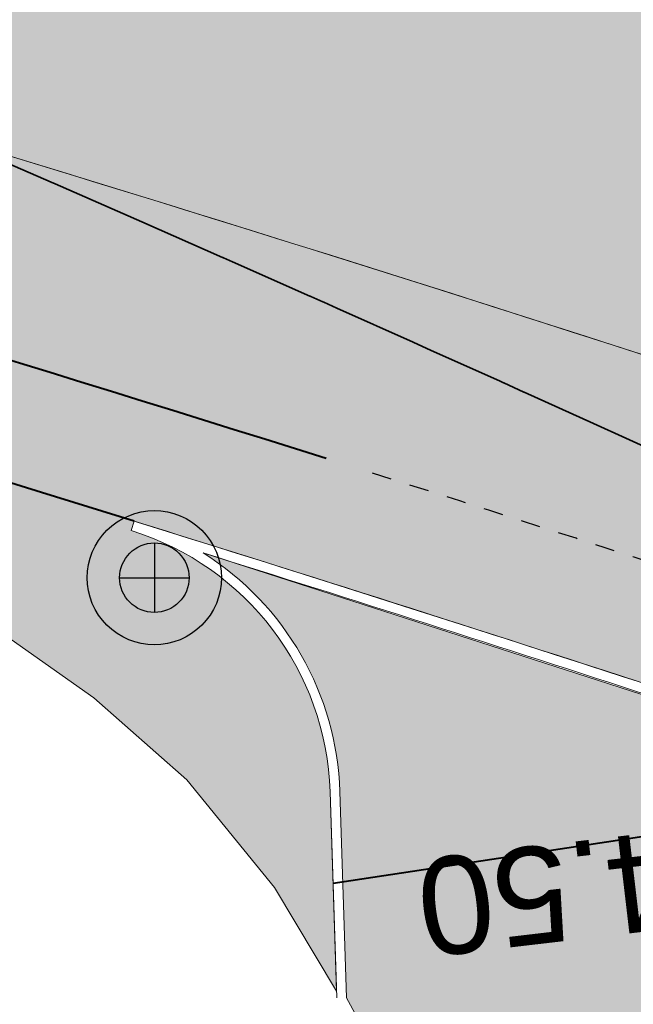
# Model space of a CAD drawing. Header units: metres. Extents: x 538891 to 1080079, y 6588829 to 13178720.
# Tile 228 of 256: x 539660.05 to 539666.34, y 6589355 to 6589365.09. Entities that reach past the tile are written whole.
import ezdxf

# ---------------------------------------------------------------- set-up
doc = ezdxf.new("R2010")
doc.units = ezdxf.units.M
doc.header["$LTSCALE"] = 0.4
doc.linetypes.add('#16_019061_PP_TL_liiklusskeem$0$VIA31', pattern=[1, 0.5, -0.5])
doc.layers.add('KOLDE PST', color=7, linetype='Continuous')
doc.styles.add('Swis721 Lt BT', font='swissl.ttf')

# ---------------------------------------------------------------- blocks, each defined once
blk = doc.blocks.new('#9_019061_PP_TL (2D)')
at = {"linetype": 'Continuous', "lineweight": 0, "true_color": 0xffdf7f}
h = blk.add_hatch(color=41, dxfattribs=at)
edge = h.paths.add_edge_path()
edge.add_arc((539039.4154101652, 6589463.244350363), 48.29997429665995, 66.57314219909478, 76.14185816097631, ccw=False)
edge.add_line((539058.6184198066, 6589507.562878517), (539066.0345749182, 6589504.349493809))
edge.add_arc((539086.589352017, 6589551.787756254), 51.69997684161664, 246.5731409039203, 263.6668443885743)
edge.add_line((539080.8863548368, 6589500.403289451), (539120.7231832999, 6589495.981924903))
edge.add_arc((539112.6374951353, 6589423.129258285), 73.29999581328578, 66.82796386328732, 83.66684102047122, ccw=False)
edge.add_line((539141.4805500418, 6589490.515960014), (539168.781217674, 6589478.830647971))
edge.add_arc((539204.8645496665, 6589563.132979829), 91.70000002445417, 246.827964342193, 267.830195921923)
edge.add_line((539201.3926800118, 6589471.498727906), (539210.4155722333, 6589471.156865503))
edge.add_arc((539208.5868775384, 6589422.891496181), 48.29999999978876, 71.30953512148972, 87.83019592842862, ccw=False)
edge.add_line((539224.0648710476, 6589468.644329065), (539232.0216122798, 6589465.952596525))
edge.add_arc((539222.407951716, 6589437.534687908), 29.99999999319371, 32.623453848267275, 71.30953511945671, ccw=False)
edge.add_line((539247.6749051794, 6589453.708155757), (539249.0157836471, 6589451.613372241))
edge.add_line((539249.0157836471, 6589451.613372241), (539252.5125743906, 6589453.823353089))
edge.add_line((539252.5125743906, 6589453.823353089), (539252.222101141, 6589454.28296077))
edge.add_arc((539255.6034059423, 6589456.419959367), 3.999998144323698, 78.34070675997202, 212.2930555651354, ccw=False)
edge.add_line((539256.4117717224, 6589460.337424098), (539306.7314928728, 6589449.954046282))
edge.add_arc((539266.3134001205, 6589254.080679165), 199.9999954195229, 69.38189835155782, 78.34076937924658, ccw=False)
edge.add_arc((539390.1600926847, 6589583.253643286), 151.6999385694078, 249.3818962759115, 260.1262747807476)
edge.add_line((539364.146992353, 6589433.800674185), (539400.3056453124, 6589427.507063))
edge.add_arc((539374.8755807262, 6589281.403813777), 148.2998571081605, 76.54589760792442, 80.12627433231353, ccw=False)
edge.add_line((539409.3799683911, 6589425.633820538), (539415.6764660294, 6589424.127498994))
edge.add_line((539415.6764660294, 6589424.127498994), (539461.9164176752, 6589412.655971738))
edge.add_line((539461.9164176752, 6589412.655971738), (539501.0212698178, 6589403.156877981))
edge.add_arc((539453.8114742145, 6589208.80864604), 200.0000001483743, 68.66850267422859, 76.34653551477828, ccw=False)
edge.add_line((539526.5641454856, 6589395.106925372), (539542.9704975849, 6589388.699963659))
edge.add_arc((539635.0753794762, 6589624.553585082), 253.2000000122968, 248.6685026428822, 261.8880643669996)
edge.add_arc((539543.2849724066, 6588980.562303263), 397.2999999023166, 71.92422893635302, 81.88806437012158, ccw=False)
edge.add_arc((539703.1845637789, 6589464.417768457), 112.3042545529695, 250.96499781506, 252.4606867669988)
edge.add_arc((539871.3742939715, 6589937.521631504), 614.357186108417, 250.8007736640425, 252.2964588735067)
edge.add_line((539684.5532260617, 6589352.258749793), (539685.5730097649, 6589355.293153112))
edge.add_arc((539758.7057676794, 6589594.356928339), 249.9997778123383, 250.6606811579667, 252.9904383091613, ccw=False)
edge.add_arc((539543.2849724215, 6588980.562303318), 400.4999998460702, 70.66068219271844, 78.54997938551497)
edge.add_arc((539623.1864813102, 6589375.051845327), 2.00000000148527, 166.3465355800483, 258.5499793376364, ccw=False)
edge.add_line((539621.2429989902, 6589375.523943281), (539622.1456133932, 6589379.239729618))
edge.add_line((539622.1456133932, 6589379.239729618), (539618.2586487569, 6589380.18392553))
edge.add_line((539618.2586487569, 6589380.18392553), (539617.2645513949, 6589376.091531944))
edge.add_arc((539615.3210694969, 6589376.563629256), 1.999999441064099, 259.6901167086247, 346.3465505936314, ccw=False)
edge.add_arc((539543.2849725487, 6588980.562304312), 400.499998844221, 79.69013183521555, 81.88806437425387)
edge.add_arc((539635.0753794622, 6589624.553585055), 249.9999999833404, 248.668502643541, 261.88806437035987, ccw=False)
edge.add_line((539544.134540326, 6589391.680736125), (539527.7281882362, 6589398.087697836))
edge.add_arc((539453.8114743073, 6589208.808646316), 203.1999998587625, 68.66850266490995, 76.34653552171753)
edge.add_line((539501.7766265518, 6589406.266449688), (539462.6793608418, 6589415.763700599))
edge.add_line((539462.6793608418, 6589415.763700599), (539428.9086092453, 6589424.141782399))
edge.add_arc((539429.3901842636, 6589426.08293785), 1.999999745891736, 166.0669591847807, 256.06697375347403, ccw=False)
edge.add_line((539427.4490289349, 6589426.564513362), (539427.4851470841, 6589426.710100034))
edge.add_line((539427.4851470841, 6589426.710100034), (539423.6028358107, 6589427.673250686))
edge.add_line((539423.6028358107, 6589427.673250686), (539423.5765020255, 6589427.567103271))
edge.add_arc((539421.635346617, 6589428.048678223), 1.999999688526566, 256.5458904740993, 346.0669753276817, ccw=False)
edge.add_line((539421.170013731, 6589426.103565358), (539410.1245006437, 6589428.746001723))
edge.add_arc((539374.8755813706, 6589281.403816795), 151.4998540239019, 76.54589761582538, 80.12627434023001)
edge.add_line((539400.8543728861, 6589430.659664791), (539364.6957199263, 6589436.953275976))
edge.add_arc((539390.160108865, 6589583.253702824), 148.4999999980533, 248.6969164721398, 260.12627261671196, ccw=False)
edge.add_line((539336.2098552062, 6589444.900458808), (539332.5649809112, 6589446.321761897))
edge.add_arc((539259.5728721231, 6589259.245281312), 200.8119954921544, 68.68563534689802, 74.77494262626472)
edge.add_arc((539312.8319477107, 6589454.93936929), 1.999999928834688, 166.0669644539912, 254.8231364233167, ccw=False)
edge.add_line((539310.8907921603, 6589455.420944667), (539310.9409658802, 6589455.623187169))
edge.add_line((539310.9409658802, 6589455.623187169), (539305.9872836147, 6589456.852130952))
edge.add_line((539305.9872836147, 6589456.852130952), (539305.9427732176, 6589456.672716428))
edge.add_arc((539304.0016178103, 6589457.154291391), 1.999999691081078, 258.3407607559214, 346.0669749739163, ccw=False)
edge.add_line((539303.5974366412, 6589455.195558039), (539232.7135843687, 6589469.822304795))
edge.add_arc((539252.9225889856, 6589567.758824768), 99.99982906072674, 252.9836061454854, 258.3407738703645, ccw=False)
edge.add_arc((539208.5868928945, 6589422.891557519), 51.49993684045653, 72.9836072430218, 78.65987112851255)
edge.add_arc((539219.1067407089, 6589475.347024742), 1.999999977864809, 165.7554892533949, 258.6598684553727, ccw=False)
edge.add_line((539217.1682317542, 6589475.839145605), (539217.8961277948, 6589478.706394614))
edge.add_line((539217.8961277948, 6589478.706394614), (539213.0431669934, 6589479.910350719))
edge.add_line((539213.0431669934, 6589479.910350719), (539212.0202843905, 6589475.881122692))
edge.add_arc((539210.0817755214, 6589476.373243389), 1.9999998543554, 267.8301925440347, 345.7554932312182, ccw=False)
edge.add_line((539210.0060530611, 6589474.374677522), (539201.5138357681, 6589474.696433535))
edge.add_arc((539204.8645496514, 6589563.132979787), 88.499999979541, 246.8279643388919, 267.83019593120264, ccw=False)
edge.add_line((539170.0403961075, 6589481.772495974), (539142.7397284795, 6589493.457808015))
edge.add_arc((539112.6374951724, 6589423.129258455), 76.49999564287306, 66.82796385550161, 83.66684101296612)
edge.add_line((539121.0761738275, 6589499.162396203), (539081.2393453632, 6589503.58376075))
edge.add_arc((539086.5893523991, 6589551.787757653), 48.49997827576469, 246.573140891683, 263.6668443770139, ccw=False)
edge.add_line((539067.30682455, 6589507.285712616), (539059.8906694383, 6589510.499097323))
edge.add_arc((539039.4154784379, 6589463.244549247), 51.49976466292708, 66.5731240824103, 76.14187874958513)
edge.add_line((539051.7506227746, 6589513.245248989), (539050.9841624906, 6589510.138395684))
h = blk.add_hatch(color=41, dxfattribs=at)
edge = h.paths.add_edge_path()
edge.add_arc((539543.2849729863, 6588980.562305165), 400.4999979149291, 71.849144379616, 74.85824484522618, ccw=False)
edge.add_line((539668.0487255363, 6589361.133263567), (539669.0014671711, 6589365.027841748))
edge.add_line((539669.0014671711, 6589365.027841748), (539648.5793588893, 6589369.988646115))
edge.add_line((539648.5793588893, 6589369.988646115), (539647.898793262, 6589367.157955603))
at = {"linetype": 'Continuous', "lineweight": 0, "true_color": 0xadadad}
h = blk.add_hatch(color=253, dxfattribs=at)
edge = h.paths.add_edge_path()
edge.add_line((539666.737, 6589355.851), (539666.804685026, 6589356.058379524))
edge.add_arc((539668.7059785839, 6589355.437831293), 1.999999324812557, 89.90894936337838, 161.9242429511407, ccw=False)
edge.add_line((539668.7091568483, 6589357.437828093), (539661.9324995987, 6589359.627738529))
edge.add_arc((539660.3356551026, 6589357.088036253), 2.99999999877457, 1.8129009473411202, 57.8402635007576, ccw=False)
edge.add_line((539663.3341534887, 6589357.182943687), (539663.401, 6589355.071))
edge.add_line((539663.401, 6589355.071), (539664.1222112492, 6589353.744091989))
edge.add_line((539664.1222112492, 6589353.744091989), (539666.4336557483, 6589354.365876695))
edge.add_line((539666.4336557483, 6589354.365876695), (539666.5, 6589355.128))
edge.add_line((539666.5, 6589355.128), (539666.737, 6589355.851))
at = {"color": 5, "linetype": 'Continuous', "lineweight": 40, "true_color": 0x0000ff}
blk.add_line((539667.4653832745, 6589356.876900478), (539663.2639074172, 6589356.241318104), dxfattribs=at)
at = {"color": 41, "linetype": 'Continuous', "lineweight": 9, "true_color": 0xffdf7f, "flags": 128}
blk.add_lwpolyline([(539526.5641454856, 6589395.106925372), (539542.9704975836, 6589388.69996366, 0.05774527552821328), (539599.3469689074, 6589373.887032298, -0.04350284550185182), (539666.5570124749, 6589358.254365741, 0.006526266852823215), (539669.340540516, 6589357.334493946, 0.006526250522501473), (539684.5532260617, 6589352.258749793), (539685.5730097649, 6589355.293153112, -0.01016583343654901), (539675.9153432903, 6589358.463658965, 0.03443715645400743), (539622.7894551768, 6589373.091648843, -0.4255228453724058), (539621.2429989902, 6589375.523943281), (539622.1456133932, 6589379.239729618), (539618.2586487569, 6589380.18392553), (539617.2645513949, 6589376.091531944, -0.3972228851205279), (539614.9631257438, 6589374.595921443, 0.009590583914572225), (539599.798512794, 6589377.05501401, -0.05774527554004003), (539544.134540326, 6589391.680736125), (539527.7281882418, 6589398.087697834, 0.03351427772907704)], format="xyb", dxfattribs=at)
at = {"color": 5, "linetype": 'Continuous', "lineweight": 40, "true_color": 0x0000ff, "flags": 128}
blk.add_lwpolyline([(539661.2262258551, 6589359.952802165, 0.03997615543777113), (539599.3469688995, 6589373.887032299, -0.003720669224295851), (539595.6204911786, 6589374.446504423)], format="xyb", dxfattribs=at)
at = {"color": 41, "linetype": 'Continuous', "lineweight": 9, "true_color": 0xffdf7f, "flags": 128}
blk.add_lwpolyline([(539647.898793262, 6589367.157955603, -0.01313043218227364), (539668.0487255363, 6589361.133263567), (539669.0014671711, 6589365.027841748), (539648.5793588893, 6589369.988646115), (539647.898793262, 6589367.157955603)], format="xyb", close=True, dxfattribs=at)
at = {"color": 5, "linetype": 'Continuous', "lineweight": 35, "true_color": 0x0000ff, "flags": 128}
blk.add_lwpolyline([(539666.5923660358, 6589360.652337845), (539665.9326430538, 6589360.952816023), (539665.931179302, 6589360.953478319), (539665.2211714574, 6589361.274731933), (539665.218727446, 6589361.275840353), (539665.0145963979, 6589361.36841876), (539665.0100337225, 6589361.370488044), (539665.0099916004, 6589361.370506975), (539664.9761933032, 6589361.385697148), (539664.975342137, 6589361.386079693), (539664.263052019, 6589361.706208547), (539664.0921221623, 6589361.783211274), (539664.0921176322, 6589361.783213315), (539664.0860986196, 6589361.785924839), (539664.0855323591, 6589361.786177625), (539663.3035330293, 6589362.135273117), (539663.1679983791, 6589362.195920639), (539663.1679946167, 6589362.195922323), (539663.1608431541, 6589362.199122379), (539663.0349569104, 6589362.255077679), (539663.0279997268, 6589362.258170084), (539663.0275508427, 6589362.258369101), (539662.2342727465, 6589362.610076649), (539662.1408818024, 6589362.651306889), (539662.1408775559, 6589362.651308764), (539662.1334023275, 6589362.654608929), (539662.132949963, 6589362.654808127), (539661.3063928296, 6589363.018783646), (539661.3060715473, 6589363.018924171), (539660.4166395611, 6589363.407951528), (539660.3950125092, 6589363.417433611), (539660.3839398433, 6589363.422288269), (539660.377208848, 6589363.425239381), (539660.3770920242, 6589363.425290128), (539659.7683524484, 6589363.689722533)], dxfattribs=at)
at = {"color": 144, "linetype": 'Continuous', "lineweight": 9, "true_color": 0x007299, "flags": 128}
for points in [[(539669.3405402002, 6589357.334494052), (539666.5570124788, 6589358.25436574, 0.003520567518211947), (539661.2262258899, 6589359.952802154)], [(539663.3010500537, 6589355.06783642), (539663.2342035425, 6589357.179780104, 0.3197089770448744), (539661.1965401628, 6589359.857309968)], [(539663.401, 6589355.071), (539663.3341534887, 6589357.182943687, 0.2494548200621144), (539661.9324995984, 6589359.62773853)], [(539668.70915685, 6589357.437828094), (539666.5258097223, 6589358.159358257, 0.003035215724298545), (539661.9324996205, 6589359.627738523)]]:
    blk.add_lwpolyline(points, format="xyb", dxfattribs=at)
at = {"color": 251, "linetype": 'Continuous', "lineweight": 9, "true_color": 0x5b5b5b, "flags": 128}
blk.add_lwpolyline([(539666.737, 6589355.851), (539666.804685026, 6589356.058379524, -0.324993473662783), (539668.7091568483, 6589357.437828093), (539661.9324995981, 6589359.627738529, -0.249454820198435), (539663.3341534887, 6589357.182943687), (539663.401, 6589355.071), (539664.1222112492, 6589353.744091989), (539666.4336557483, 6589354.365876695), (539666.5, 6589355.128)], format="xyb", close=True, dxfattribs=at)
at = {"color": 5, "true_color": 0x0000ff, "insert": (539665.4277061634, 6589356.648045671), "char_height": 0.9999999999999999, "attachment_point": 8, "rotation": 186.70301510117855, "line_spacing_factor": 0.25, "style": 'Swis721 Lt BT'}
blk.add_mtext('4.50', dxfattribs=at)
blk = doc.blocks.new('KOLDE PST TL')
at = {"color": 7}
blk.add_blockref('#9_019061_PP_TL (2D)', (0, 0), dxfattribs=at)
blk = doc.blocks.new('#13_KOLDE TAIM (2D)')
at = {"linetype": 'Continuous', "lineweight": 0, "true_color": 0xc4f877}
h = blk.add_hatch(color=71, dxfattribs=at)
edge = h.paths.add_edge_path()
edge.add_arc((539543.2849723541, 6588980.562303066), 396.3000001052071, 73.10766896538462, 74.86121989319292, ccw=False)
edge.add_line((539658.4394972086, 6589359.762943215), (539659.675, 6589358.947))
edge.add_line((539659.675, 6589358.947), (539660.814, 6589358.144))
edge.add_line((539660.814, 6589358.144), (539661.768, 6589357.303))
edge.add_line((539661.768, 6589357.303), (539662.663, 6589356.2))
edge.add_line((539662.663, 6589356.2), (539663.2988330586, 6589355.137879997))
edge.add_line((539663.2988330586, 6589355.137879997), (539663.2342035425, 6589357.179780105))
edge.add_arc((539660.3356551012, 6589357.088036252), 2.90000000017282, 1.812900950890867, 72.73108025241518)
edge.add_line((539661.1965401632, 6589359.857309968), (539661.226225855, 6589359.952802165))
edge.add_arc((539543.2849894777, 6588980.562379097), 397.299922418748, 72.73107934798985, 81.88806526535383)
edge.add_arc((539635.0753078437, 6589624.553106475), 253.1995160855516, 261.0915170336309, 261.8880651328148, ccw=False)
edge.add_line((539595.8656770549, 6589374.407949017), (539594.7483408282, 6589371.214364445))
edge.add_line((539594.7483408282, 6589371.214364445), (539595.6922377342, 6589370.884124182))
edge.add_arc((539441.25832549, 6589426.267209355), 164.0643757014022, 340.271152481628, 341.1621293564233)
edge.add_arc((539623.2852739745, 6589544.867463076), 173.6480498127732, 261.1382873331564, 262.0292285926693)
edge.add_arc((539543.2850215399, 6588980.562576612), 396.2997223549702, 77.72564033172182, 81.88806582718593, ccw=False)
edge.add_line((539627.535619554, 6589367.803208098), (539631.159, 6589366.9))
edge.add_line((539631.159, 6589366.9), (539643.17, 6589363.999))
edge.add_line((539643.17, 6589363.999), (539646.7818560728, 6589363.109143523))
at = {"color": 71, "linetype": 'Continuous', "lineweight": 5, "true_color": 0xc4f877, "flags": 128}
blk.add_lwpolyline([(539646.7818560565, 6589363.109143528, -0.007651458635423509), (539658.4394972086, 6589359.762943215), (539659.675, 6589358.947), (539660.814, 6589358.144), (539661.768, 6589357.303), (539662.663, 6589356.2), (539663.2988330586, 6589355.137879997), (539663.2342035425, 6589357.179780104, 0.3197089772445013), (539661.1965401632, 6589359.857309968), (539661.226225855, 6589359.952802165, 0.03997616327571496), (539599.3469688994, 6589373.8870323, -0.003475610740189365), (539595.8656770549, 6589374.407949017), (539594.7483408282, 6589371.214364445), (539595.6922377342, 6589370.884124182, 0.003887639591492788), (539596.5347645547, 6589373.292245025, 0.003887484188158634), (539599.2058614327, 6589372.897038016, -0.01816400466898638), (539627.535619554, 6589367.803208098), (539631.159, 6589366.9), (539643.17, 6589363.999), (539646.7818560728, 6589363.109143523)], format="xyb", close=True, dxfattribs=at)
blk = doc.blocks.new('Kolde pst Taim')
at = {"color": 13, "true_color": 0xff4646}
blk.add_blockref('#13_KOLDE TAIM (2D)', (0, 0), dxfattribs=at)
blk = doc.blocks.new('#15_Kolde pst ELV-3 (2D)')
at = {"color": 1, "linetype": 'Continuous', "lineweight": 25, "true_color": 0xff0000}
for p, q in [((539661.4337867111, 6589359.729370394), (539661.4337867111, 6589359.017529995)), ((539661.0778665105, 6589359.373450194), (539661.7897069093, 6589359.373450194))]:
    blk.add_line(p, q, dxfattribs=at)
at = {"color": 1, "linetype": 'Continuous', "lineweight": 25, "true_color": 0xff0000, "flags": 128}
for points in [[(539662.1215141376, 6589359.373450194), (539662.1182025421, 6589359.306041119), (539662.1082996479, 6589359.239281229), (539662.0919008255, 6589359.17381346), (539662.0691640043, 6589359.110268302), (539662.0403081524, 6589359.049257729), (539662.0056111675, 6589358.991369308), (539661.9654072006, 6589358.937160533), (539661.9200834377, 6589358.887153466), (539661.8700763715, 6589358.841829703), (539661.8158675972, 6589358.801625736), (539661.7579791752, 6589358.766928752), (539661.6969686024, 6589358.7380729), (539661.6334234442, 6589358.715336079), (539661.5679556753, 6589358.698937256), (539661.5011957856, 6589358.689034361), (539661.4337867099, 6589358.685722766), (539661.3663776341, 6589358.689034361), (539661.2996177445, 6589358.698937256), (539661.2341499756, 6589358.715336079), (539661.1706048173, 6589358.7380729), (539661.1095942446, 6589358.766928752), (539661.0517058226, 6589358.801625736), (539660.9974970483, 6589358.841829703), (539660.9474899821, 6589358.887153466), (539660.9021662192, 6589358.937160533), (539660.8619622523, 6589358.991369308), (539660.8272652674, 6589359.049257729), (539660.7984094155, 6589359.110268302), (539660.7756725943, 6589359.17381346), (539660.7592737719, 6589359.239281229), (539660.7493708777, 6589359.306041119), (539660.7460592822, 6589359.373450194), (539660.7493708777, 6589359.44085927), (539660.7592737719, 6589359.507619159), (539660.7756725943, 6589359.573086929), (539660.7984094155, 6589359.636632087), (539660.8272652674, 6589359.697642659), (539660.8619622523, 6589359.755531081), (539660.9021662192, 6589359.809739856), (539660.9474899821, 6589359.859746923), (539660.9974970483, 6589359.905070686), (539661.0517058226, 6589359.945274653), (539661.1095942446, 6589359.979971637), (539661.1706048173, 6589360.008827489), (539661.2341499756, 6589360.03156431), (539661.2996177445, 6589360.047963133), (539661.3663776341, 6589360.057866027), (539661.4337867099, 6589360.061177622), (539661.5011957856, 6589360.057866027), (539661.5679556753, 6589360.047963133), (539661.6334234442, 6589360.03156431), (539661.6969686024, 6589360.008827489), (539661.7579791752, 6589359.979971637), (539661.8158675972, 6589359.945274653), (539661.8700763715, 6589359.905070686), (539661.9200834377, 6589359.859746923), (539661.9654072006, 6589359.809739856), (539662.0056111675, 6589359.755531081), (539662.0403081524, 6589359.697642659), (539662.0691640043, 6589359.636632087), (539662.0919008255, 6589359.573086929), (539662.1082996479, 6589359.507619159), (539662.1182025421, 6589359.44085927)], [(539662.1215141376, 6589359.373450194), (539662.1182025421, 6589359.306041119), (539662.1082996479, 6589359.239281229), (539662.0919008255, 6589359.17381346), (539662.0691640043, 6589359.110268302), (539662.0403081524, 6589359.049257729), (539662.0056111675, 6589358.991369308), (539661.9654072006, 6589358.937160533), (539661.9200834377, 6589358.887153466), (539661.8700763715, 6589358.841829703), (539661.8158675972, 6589358.801625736), (539661.7579791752, 6589358.766928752), (539661.6969686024, 6589358.7380729), (539661.6334234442, 6589358.715336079), (539661.5679556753, 6589358.698937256), (539661.5011957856, 6589358.689034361), (539661.4337867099, 6589358.685722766), (539661.3663776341, 6589358.689034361), (539661.2996177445, 6589358.698937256), (539661.2341499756, 6589358.715336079), (539661.1706048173, 6589358.7380729), (539661.1095942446, 6589358.766928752), (539661.0517058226, 6589358.801625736), (539660.9974970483, 6589358.841829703), (539660.9474899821, 6589358.887153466), (539660.9021662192, 6589358.937160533), (539660.8619622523, 6589358.991369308), (539660.8272652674, 6589359.049257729), (539660.7984094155, 6589359.110268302), (539660.7756725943, 6589359.17381346), (539660.7592737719, 6589359.239281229), (539660.7493708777, 6589359.306041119), (539660.7460592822, 6589359.373450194), (539660.7493708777, 6589359.44085927), (539660.7592737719, 6589359.507619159), (539660.7756725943, 6589359.573086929), (539660.7984094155, 6589359.636632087), (539660.8272652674, 6589359.697642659), (539660.8619622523, 6589359.755531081), (539660.9021662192, 6589359.809739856), (539660.9474899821, 6589359.859746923), (539660.9974970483, 6589359.905070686), (539661.0517058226, 6589359.945274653), (539661.1095942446, 6589359.979971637), (539661.1706048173, 6589360.008827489), (539661.2341499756, 6589360.03156431), (539661.2996177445, 6589360.047963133), (539661.3663776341, 6589360.057866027), (539661.4337867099, 6589360.061177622), (539661.5011957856, 6589360.057866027), (539661.5679556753, 6589360.047963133), (539661.6334234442, 6589360.03156431), (539661.6969686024, 6589360.008827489), (539661.7579791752, 6589359.979971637), (539661.8158675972, 6589359.945274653), (539661.8700763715, 6589359.905070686), (539661.9200834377, 6589359.859746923), (539661.9654072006, 6589359.809739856), (539662.0056111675, 6589359.755531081), (539662.0403081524, 6589359.697642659), (539662.0691640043, 6589359.636632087), (539662.0919008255, 6589359.573086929), (539662.1082996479, 6589359.507619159), (539662.1182025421, 6589359.44085927)], [(539661.7897069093, 6589359.373450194), (539661.7879930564, 6589359.338563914), (539661.7828680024, 6589359.304013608), (539661.7743811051, 6589359.270132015), (539661.7626140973, 6589359.237245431), (539661.7476803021, 6589359.205670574), (539661.72972354, 6589359.175711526), (539661.7089167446, 6589359.14765681), (539661.6854602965, 6589359.121776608), (539661.659580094, 6589359.09832016), (539661.631525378, 6589359.077513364), (539661.6015663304, 6589359.059556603), (539661.5699914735, 6589359.044622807), (539661.5371048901, 6589359.032855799), (539661.5032232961, 6589359.024368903), (539661.4686729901, 6589359.019243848), (539661.4337867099, 6589359.017529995), (539661.3989004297, 6589359.019243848), (539661.3643501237, 6589359.024368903), (539661.3304685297, 6589359.032855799), (539661.2975819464, 6589359.044622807), (539661.2660070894, 6589359.059556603), (539661.2360480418, 6589359.077513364), (539661.2079933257, 6589359.09832016), (539661.1821131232, 6589359.121776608), (539661.1586566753, 6589359.14765681), (539661.1378498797, 6589359.175711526), (539661.1198931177, 6589359.205670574), (539661.1049593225, 6589359.237245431), (539661.0931923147, 6589359.270132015), (539661.0847054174, 6589359.304013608), (539661.0795803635, 6589359.338563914), (539661.0778665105, 6589359.373450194), (539661.0795803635, 6589359.408336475), (539661.0847054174, 6589359.442886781), (539661.0931923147, 6589359.476768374), (539661.1049593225, 6589359.509654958), (539661.1198931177, 6589359.541229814), (539661.1378498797, 6589359.571188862), (539661.1586566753, 6589359.599243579), (539661.1821131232, 6589359.625123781), (539661.2079933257, 6589359.648580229), (539661.2360480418, 6589359.669387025), (539661.2660070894, 6589359.687343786), (539661.2975819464, 6589359.702277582), (539661.3304685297, 6589359.714044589), (539661.3643501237, 6589359.722531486), (539661.3989004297, 6589359.72765654), (539661.4337867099, 6589359.729370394), (539661.4686729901, 6589359.72765654), (539661.5032232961, 6589359.722531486), (539661.5371048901, 6589359.714044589), (539661.5699914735, 6589359.702277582), (539661.6015663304, 6589359.687343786), (539661.631525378, 6589359.669387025), (539661.659580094, 6589359.648580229), (539661.6854602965, 6589359.625123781), (539661.7089167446, 6589359.599243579), (539661.72972354, 6589359.571188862), (539661.7476803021, 6589359.541229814), (539661.7626140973, 6589359.509654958), (539661.7743811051, 6589359.476768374), (539661.7828680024, 6589359.442886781), (539661.7879930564, 6589359.408336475)], [(539661.7897069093, 6589359.373450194), (539661.7879930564, 6589359.338563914), (539661.7828680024, 6589359.304013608), (539661.7743811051, 6589359.270132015), (539661.7626140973, 6589359.237245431), (539661.7476803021, 6589359.205670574), (539661.72972354, 6589359.175711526), (539661.7089167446, 6589359.14765681), (539661.6854602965, 6589359.121776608), (539661.659580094, 6589359.09832016), (539661.631525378, 6589359.077513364), (539661.6015663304, 6589359.059556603), (539661.5699914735, 6589359.044622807), (539661.5371048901, 6589359.032855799), (539661.5032232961, 6589359.024368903), (539661.4686729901, 6589359.019243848), (539661.4337867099, 6589359.017529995), (539661.3989004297, 6589359.019243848), (539661.3643501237, 6589359.024368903), (539661.3304685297, 6589359.032855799), (539661.2975819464, 6589359.044622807), (539661.2660070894, 6589359.059556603), (539661.2360480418, 6589359.077513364), (539661.2079933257, 6589359.09832016), (539661.1821131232, 6589359.121776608), (539661.1586566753, 6589359.14765681), (539661.1378498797, 6589359.175711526), (539661.1198931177, 6589359.205670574), (539661.1049593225, 6589359.237245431), (539661.0931923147, 6589359.270132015), (539661.0847054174, 6589359.304013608), (539661.0795803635, 6589359.338563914), (539661.0778665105, 6589359.373450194), (539661.0795803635, 6589359.408336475), (539661.0847054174, 6589359.442886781), (539661.0931923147, 6589359.476768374), (539661.1049593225, 6589359.509654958), (539661.1198931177, 6589359.541229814), (539661.1378498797, 6589359.571188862), (539661.1586566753, 6589359.599243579), (539661.1821131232, 6589359.625123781), (539661.2079933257, 6589359.648580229), (539661.2360480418, 6589359.669387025), (539661.2660070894, 6589359.687343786), (539661.2975819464, 6589359.702277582), (539661.3304685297, 6589359.714044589), (539661.3643501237, 6589359.722531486), (539661.3989004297, 6589359.72765654), (539661.4337867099, 6589359.729370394), (539661.4686729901, 6589359.72765654), (539661.5032232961, 6589359.722531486), (539661.5371048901, 6589359.714044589), (539661.5699914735, 6589359.702277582), (539661.6015663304, 6589359.687343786), (539661.631525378, 6589359.669387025), (539661.659580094, 6589359.648580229), (539661.6854602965, 6589359.625123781), (539661.7089167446, 6589359.599243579), (539661.72972354, 6589359.571188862), (539661.7476803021, 6589359.541229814), (539661.7626140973, 6589359.509654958), (539661.7743811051, 6589359.476768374), (539661.7828680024, 6589359.442886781), (539661.7879930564, 6589359.408336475)]]:
    blk.add_lwpolyline(points, close=True, dxfattribs=at)
blk = doc.blocks.new('Kolde pst EL')
at = {"color": 13, "true_color": 0xff4646}
blk.add_blockref('#15_Kolde pst ELV-3 (2D)', (0, 0), dxfattribs=at)
blk = doc.blocks.new('#16_Kolde TL (2D)')
at = {"color": 7, "linetype": 'Continuous', "lineweight": 40, "flags": 128}
blk.add_lwpolyline([(539663.1921906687, 6589360.594550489, 0.02639536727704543), (539622.4841968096, 6589371.112854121)], format="xyb", dxfattribs=at)
at = {"color": 7, "linetype": '#16_019061_PP_TL_liiklusskeem$0$VIA31', "lineweight": 30, "flags": 128}
blk.add_lwpolyline([(539668.4257270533, 6589358.903473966), (539668.4257271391, 6589358.903473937, 0.003136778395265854), (539663.6689273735, 6589360.443802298)], format="xyb", dxfattribs=at)
blk = doc.blocks.new('Kolde pst märgistus')
at = {"color": 13, "true_color": 0xff4646}
blk.add_blockref('#16_Kolde TL (2D)', (0, 0), dxfattribs=at)

msp = doc.modelspace()

# ---------------------------------------------------------------- block references
at = {"layer": 'KOLDE PST', "color": 7}
for name in ['KOLDE PST TL', 'Kolde pst märgistus', 'Kolde pst Taim', 'Kolde pst EL']:
    msp.add_blockref(name, (0, 0), dxfattribs=at)

doc.saveas('drawing.dxf')
